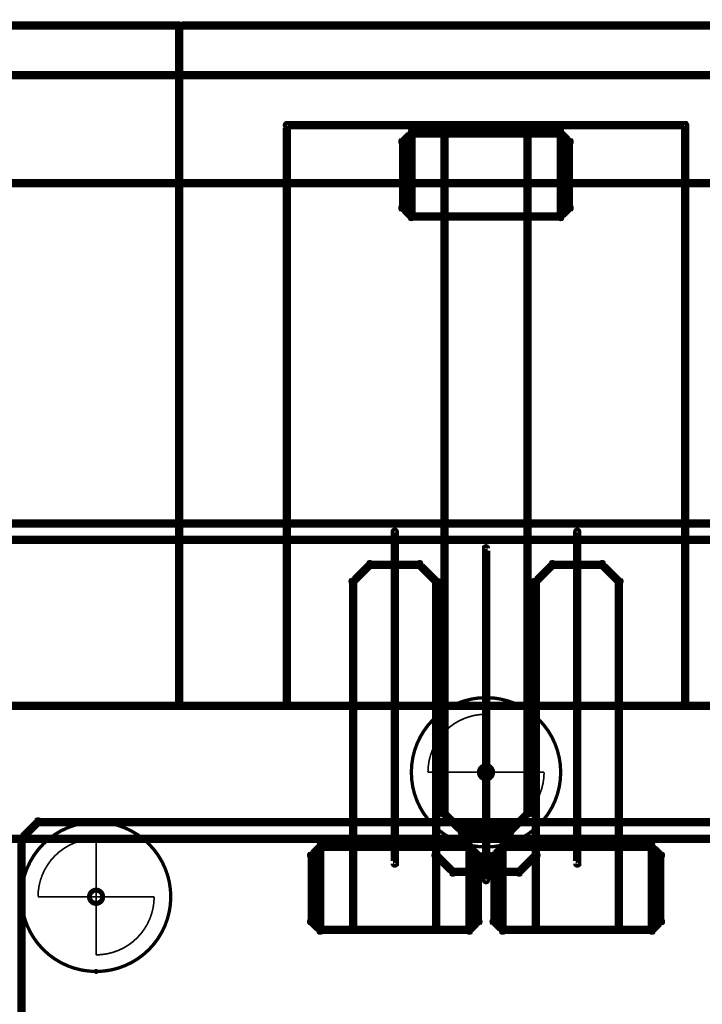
# Model space of a CAD drawing. Extents: x 26 to 524, y 33 to 520.
# Tile 58 of 95: x 125 to 166, y 461 to 520. Entities that reach past the tile are written whole.
import ezdxf

# ---------------------------------------------------------------- set-up
doc = ezdxf.new("R2010")
doc.units = 0
doc.layers.get('0').update_dxf_attribs({"linetype": 'CONTINUOUS'})
for name, color, linetype in [('BOTTOM', 22, 'CONTINUOUS'), ('COPPER', 2, 'CONTINUOUS'), ('DIMENSIONS', 3, 'CONTINUOUS'), ('DRAWING', 1, 'CONTINUOUS'), ('DRAWING2', 4, 'CONTINUOUS'), ('DRAWINGBOTTOM', 6, 'CONTINUOUS'), ('OUTLINES', 5, 'CONTINUOUS')]:
    doc.layers.add(name, color=color, linetype=linetype)

# ---------------------------------------------------------------- blocks, each defined once
blk = doc.blocks.new('VIA')
at = {"const_width": 0.3}
blk.add_lwpolyline([(-0.4, 0, 1), (0.4, 0, 1)], format="xyb", close=True, dxfattribs=at)

msp = doc.modelspace()

# ---------------------------------------------------------------- linework, layer by layer
at = {"layer": 'BOTTOM', "color": 251}
for points in [[(274, 510, 0.5, 0.5, 0), (50, 510, 0, 0, 0)], [(43.5, 489.5, 0.5, 0.5, 0), (267.5, 489.5, 0, 0, 0)]]:
    msp.add_lwpolyline(points, format="xyseb", dxfattribs=at)
at = {"layer": 'DRAWING', "color": 2}
for points in [[(147.6, 489, 0.3, 0.3, 1), (147.4, 489, 0, 0, 0), (147.5, 489, 0, 0, 0), (147.5, 489, 0.5, 0.5, 0), (147.5, 469, 0.5, 0.5, 0), (147.5, 469, 0, 0, 0), (147.5, 469, 0.3, 0.3, 0), (147.4, 469, 0.3, 0.3, 1), (147.6, 469, 0, 0, 0)], [(158.6, 489, 0.3, 0.3, 1), (158.4, 489, 0, 0, 0), (158.5, 489, 0, 0, 0), (158.5, 489, 0.5, 0.5, 0), (158.5, 469, 0.5, 0.5, 0), (158.5, 469, 0, 0, 0), (158.5, 469, 0.3, 0.3, 0), (158.4, 469, 0.3, 0.3, 1), (158.6, 469, 0, 0, 0)], [(152.9, 468, 0.3, 0.3, 1), (153.1, 468, 0, 0, 0), (153, 468, 0, 0, 0), (153, 468, 0.5, 0.5, 0), (153, 488, 0.5, 0.5, 0), (153, 488, 0, 0, 0), (153, 488, 0.3, 0.3, 0), (153.1, 488, 0.3, 0.3, 1), (152.9, 488, 0, 0, 0)], [(230.5, 478.5, 0.5, 0.5, 0), (75.5, 478.5, 0, 0, 0), (75.5, 478.5, 0.3, 0.3, 0), (75.5, 478.6, 0.3, 0.3, 1), (75.5, 478.4, 0, 0, 0), (75.6, 478.5, 0.3, 0.3, 1), (75.4, 478.5, 0, 0, 0), (75.5, 478.5, 0, 0, 0), (75.5, 478.5, 0.5, 0.5, 0), (75.5, 413.5, 0.5, 0.5, 0), (75.5, 413.5, 0, 0, 0), (75.5, 413.5, 0.3, 0.3, 0), (75.4, 413.5, 0.3, 0.3, 1), (75.6, 413.5, 0, 0, 0), (75.5, 413.6, 0.3, 0.3, 1), (75.5, 413.4, 0, 0, 0), (75.5, 413.5, 0, 0, 0), (75.5, 413.5, 0.5, 0.5, 0), (230.5, 413.5, 0, 0, 0)]]:
    msp.add_lwpolyline(points, format="xyseb", dxfattribs=at)
at = {"layer": 'DRAWING2', "color": 171}
msp.add_lwpolyline([(230.5, 478.5, 0.5, 0.5, 0), (75.5, 478.5, 0, 0, 0), (75.5, 478.5, 0.3, 0.3, 0), (75.5, 478.6, 0.3, 0.3, 1), (75.5, 478.4, 0, 0, 0), (75.6, 478.5, 0.3, 0.3, 1), (75.4, 478.5, 0, 0, 0), (75.5, 478.5, 0, 0, 0), (75.5, 478.5, 0.5, 0.5, 0), (75.5, 470.5, 0.5, 0.5, 0), (75.5, 470.5, 0, 0, 0), (75.5, 470.5, 0.3, 0.3, 0), (75.4, 470.5, 0.3, 0.3, 1), (75.6, 470.5, 0, 0, 0), (75.5, 470.6, 0.3, 0.3, 1), (75.5, 470.4, 0, 0, 0), (75.5, 470.5, 0, 0, 0), (75.5, 470.5, 0.5, 0.5, 0), (230.5, 470.5, 0, 0, 0)], format="xyseb", dxfattribs=at)
at = {"layer": 'DRAWINGBOTTOM', "color": 2}
for points in [[(153, 478.9, 0.1, 0.1, -1), (153, 479.1, 0, 0, 0), (153, 479, 0, 0, 0), (153, 479, 0.2, 0.2, -1), (153, 470, 0, 0, 0), (153, 470, 0.1, 0.1, 0), (153, 469.9, 0.1, 0.1, -1), (153, 470.1, 0, 0, 0), (153, 470.1, 0.1, 0.1, -1), (153, 469.9, 0, 0, 0), (153, 470, 0, 0, 0), (153, 470, 0.2, 0.2, -1), (153, 479, 0.2, 0.2, 0), (153, 479, 0, 0, 0), (153, 479, 0.1, 0.1, 0), (153, 479.1, 0.1, 0.1, -1), (153, 478.9, 0, 0, 0)], [(149.5, 474.5, 0.1, 0.1, -1), (149.5, 474.5, 0, 0, 0), (149.5, 474.5, 0, 0, 0), (149.5, 474.5, 0.1, 0.1, -0.414), (153, 478, 0, 0, 0), (153, 478, 0.1, 0.1, 0), (153, 478, 0.1, 0.1, -1), (153, 478, 0, 0, 0), (153, 478, 0.1, 0.1, -1), (153, 478, 0, 0, 0), (153, 478, 0, 0, 0), (153, 478, 0.1, 0.1, 0), (153, 474.5, 0, 0, 0), (153, 474.5, 0.1, 0.1, 0), (153, 474.5, 0.1, 0.1, -1), (153, 474.5, 0, 0, 0), (153, 474.5, 0.1, 0.1, -1), (153, 474.5, 0, 0, 0), (153, 474.5, 0, 0, 0), (153, 474.5, 0.1, 0.1, 0), (149.5, 474.5, 0.1, 0.1, 0), (149.5, 474.5, 0, 0, 0), (149.5, 474.5, 0.1, 0.1, 0), (149.5, 474.5, 0.1, 0.1, -1), (149.5, 474.5, 0, 0, 0)], [(156.5, 474.5, 0.1, 0.1, -1), (156.5, 474.5, 0, 0, 0), (156.5, 474.5, 0, 0, 0), (156.5, 474.5, 0.1, 0.1, -0.414), (153, 471, 0, 0, 0), (153, 471, 0.1, 0.1, 0), (153, 471, 0.1, 0.1, -1), (153, 471, 0, 0, 0), (153, 471, 0.1, 0.1, -1), (153, 471, 0, 0, 0), (153, 471, 0, 0, 0), (153, 471, 0.1, 0.1, 0), (153, 474.5, 0, 0, 0), (153, 474.5, 0.1, 0.1, 0), (153, 474.5, 0.1, 0.1, -1), (153, 474.5, 0, 0, 0), (153, 474.5, 0.1, 0.1, -1), (153, 474.5, 0, 0, 0), (153, 474.5, 0, 0, 0), (153, 474.5, 0.1, 0.1, 0), (156.5, 474.5, 0.1, 0.1, 0), (156.5, 474.5, 0, 0, 0), (156.5, 474.5, 0.1, 0.1, 0), (156.5, 474.5, 0.1, 0.1, -1), (156.5, 474.5, 0, 0, 0)], [(129.5, 471.4, 0.1, 0.1, -1), (129.5, 471.6, 0, 0, 0), (129.5, 471.5, 0, 0, 0), (129.5, 471.5, 0.2, 0.2, -1), (129.5, 462.5, 0, 0, 0), (129.5, 462.5, 0.1, 0.1, 0), (129.5, 462.4, 0.1, 0.1, -1), (129.5, 462.6, 0, 0, 0), (129.5, 462.6, 0.1, 0.1, -1), (129.5, 462.4, 0, 0, 0), (129.5, 462.5, 0, 0, 0), (129.5, 462.5, 0.2, 0.2, -1), (129.5, 471.5, 0.2, 0.2, 0), (129.5, 471.5, 0, 0, 0), (129.5, 471.5, 0.1, 0.1, 0), (129.5, 471.6, 0.1, 0.1, -1), (129.5, 471.4, 0, 0, 0)], [(126, 467, 0.1, 0.1, -1), (126, 467, 0, 0, 0), (126, 467, 0, 0, 0), (126, 467, 0.1, 0.1, -0.414), (129.5, 470.5, 0, 0, 0), (129.5, 470.5, 0.1, 0.1, 0), (129.5, 470.5, 0.1, 0.1, -1), (129.5, 470.5, 0, 0, 0), (129.5, 470.5, 0.1, 0.1, -1), (129.5, 470.5, 0, 0, 0), (129.5, 470.5, 0, 0, 0), (129.5, 470.5, 0.1, 0.1, 0), (129.5, 467, 0, 0, 0), (129.5, 467, 0.1, 0.1, 0), (129.5, 467, 0.1, 0.1, -1), (129.5, 467, 0, 0, 0), (129.5, 467, 0.1, 0.1, -1), (129.5, 467, 0, 0, 0), (129.5, 467, 0, 0, 0), (129.5, 467, 0.1, 0.1, 0), (126, 467, 0.1, 0.1, 0), (126, 467, 0, 0, 0), (126, 467, 0.1, 0.1, 0), (126, 467, 0.1, 0.1, -1), (126, 467, 0, 0, 0)], [(133, 467, 0.1, 0.1, -1), (133, 467, 0, 0, 0), (133, 467, 0, 0, 0), (133, 467, 0.1, 0.1, -0.414), (129.5, 463.5, 0, 0, 0), (129.5, 463.5, 0.1, 0.1, 0), (129.5, 463.5, 0.1, 0.1, -1), (129.5, 463.5, 0, 0, 0), (129.5, 463.5, 0.1, 0.1, -1), (129.5, 463.5, 0, 0, 0), (129.5, 463.5, 0, 0, 0), (129.5, 463.5, 0.1, 0.1, 0), (129.5, 467, 0, 0, 0), (129.5, 467, 0.1, 0.1, 0), (129.5, 467, 0.1, 0.1, -1), (129.5, 467, 0, 0, 0), (129.5, 467, 0.1, 0.1, -1), (129.5, 467, 0, 0, 0), (129.5, 467, 0, 0, 0), (129.5, 467, 0.1, 0.1, 0), (133, 467, 0.1, 0.1, 0), (133, 467, 0, 0, 0), (133, 467, 0.1, 0.1, 0), (133, 467, 0.1, 0.1, -1), (133, 467, 0, 0, 0)]]:
    msp.add_lwpolyline(points, format="xyseb", close=True, dxfattribs=at)
at = {"layer": 'OUTLINES', "color": 11}
for points in [[(75.5, 478.5, 0.5, 0.5, 0), (134.5, 478.5, 0, 0, 0), (134.5, 478.5, 0.3, 0.3, 0), (134.5, 478.4, 0.3, 0.3, 1), (134.5, 478.6, 0, 0, 0), (134.4, 478.5, 0.3, 0.3, 1), (134.6, 478.5, 0, 0, 0), (134.5, 478.5, 0, 0, 0), (134.5, 478.5, 0.5, 0.5, 0), (134.5, 519.5, 0.5, 0.5, 0), (134.5, 519.5, 0, 0, 0), (134.5, 519.5, 0.3, 0.3, 0), (134.6, 519.5, 0.3, 0.3, 1), (134.4, 519.5, 0, 0, 0), (134.5, 519.4, 0.3, 0.3, 1), (134.5, 519.6, 0, 0, 0), (134.5, 519.5, 0, 0, 0), (134.5, 519.5, 0.5, 0.5, 0), (75.5, 519.5, 0, 0, 0)], [(230.5, 519.5, 0.5, 0.5, 0), (134.5, 519.5, 0, 0, 0), (134.5, 519.5, 0.3, 0.3, 0), (134.5, 519.6, 0.3, 0.3, 1), (134.5, 519.4, 0, 0, 0), (134.6, 519.5, 0.3, 0.3, 1), (134.4, 519.5, 0, 0, 0), (134.5, 519.5, 0, 0, 0), (134.5, 519.5, 0.5, 0.5, 0), (134.5, 478.5, 0, 0, 0), (134.5, 478.5, 0.3, 0.3, 0), (134.4, 478.5, 0.3, 0.3, 1), (134.6, 478.5, 0, 0, 0), (134.5, 478.6, 0.3, 0.3, 1), (134.5, 478.4, 0, 0, 0), (134.5, 478.5, 0, 0, 0), (134.5, 478.5, 0.5, 0.5, 0), (230.5, 478.5, 0, 0, 0)], [(76.5, 516.6, 0.3, 0.3, 1), (76.5, 516.4, 0, 0, 0), (76.5, 516.5, 0, 0, 0), (76.5, 516.5, 0.5, 0.5, 0), (170.5, 516.5, 0.5, 0.5, 0), (170.5, 516.5, 0, 0, 0), (170.5, 516.5, 0.3, 0.3, 0), (170.5, 516.4, 0.3, 0.3, 1), (170.5, 516.6, 0, 0, 0)], [(135.5, 516.6, 0.3, 0.3, 1), (135.5, 516.4, 0, 0, 0), (135.5, 516.5, 0, 0, 0), (135.5, 516.5, 0.5, 0.5, 0), (229.5, 516.5, 0.5, 0.5, 0), (229.5, 516.5, 0, 0, 0), (229.5, 516.5, 0.3, 0.3, 0), (229.5, 516.4, 0.3, 0.3, 1), (229.5, 516.6, 0, 0, 0)], [(76.5, 488.6, 0.3, 0.3, 1), (76.5, 488.4, 0, 0, 0), (76.5, 488.5, 0, 0, 0), (76.5, 488.5, 0.5, 0.5, 0), (170.5, 488.5, 0.5, 0.5, 0), (170.5, 488.5, 0, 0, 0), (170.5, 488.5, 0.3, 0.3, 0), (170.5, 488.4, 0.3, 0.3, 1), (170.5, 488.6, 0, 0, 0)], [(135.5, 488.6, 0.3, 0.3, 1), (135.5, 488.4, 0, 0, 0), (135.5, 488.5, 0, 0, 0), (135.5, 488.5, 0.5, 0.5, 0), (229.5, 488.5, 0.5, 0.5, 0), (229.5, 488.5, 0, 0, 0), (229.5, 488.5, 0.3, 0.3, 0), (229.5, 488.4, 0.3, 0.3, 1), (229.5, 488.6, 0, 0, 0)], [(180, 471.5, 0.5, 0.5, 0), (126, 471.5, 0, 0, 0), (126, 471.5, 0.3, 0.3, 0), (126, 471.6, 0.3, 0.3, 1), (126, 471.4, 0, 0, 0), (126.1, 471.4, 0.3, 0.3, 1), (125.9, 471.6, 0, 0, 0), (126, 471.5, 0, 0, 0), (126, 471.5, 0.5, 0.5, 0), (125, 470.5, 0, 0, 0), (125, 470.5, 0.3, 0.3, 0), (124.9, 470.6, 0.3, 0.3, 1), (125.1, 470.4, 0, 0, 0), (125.1, 470.5, 0.3, 0.3, 1), (124.9, 470.5, 0, 0, 0), (125, 470.5, 0, 0, 0), (125, 470.5, 0.5, 0.5, 0), (125, 416.5, 0, 0, 0)]]:
    msp.add_lwpolyline(points, format="xyseb", dxfattribs=at)
for points in [[(165, 478.6, 0.3, 0.3, -1), (165, 478.4, 0, 0, 0), (165, 478.5, 0, 0, 0), (165, 478.5, 0.5, 0.5, 0), (141, 478.5, 0, 0, 0), (141, 478.5, 0.3, 0.3, 0), (141, 478.4, 0.3, 0.3, -1), (141, 478.6, 0, 0, 0), (141.1, 478.5, 0.3, 0.3, -1), (140.9, 478.5, 0, 0, 0), (141, 478.5, 0, 0, 0), (141, 478.5, 0.5, 0.5, 0), (141, 513.5, 0, 0, 0), (141, 513.5, 0.3, 0.3, 0), (140.9, 513.5, 0.3, 0.3, -1), (141.1, 513.5, 0, 0, 0), (141, 513.6, 0.3, 0.3, 1), (141, 513.4, 0, 0, 0), (141, 513.5, 0, 0, 0), (141, 513.5, 0.5, 0.5, 0), (165, 513.5, 0, 0, 0), (165, 513.5, 0.3, 0.3, 0), (165, 513.4, 0.3, 0.3, 1), (165, 513.6, 0, 0, 0), (164.9, 513.5, 0.3, 0.3, -1), (165.1, 513.5, 0, 0, 0), (165, 513.5, 0, 0, 0), (165, 513.5, 0.5, 0.5, 0), (165, 478.5, 0.5, 0.5, 0), (165, 478.5, 0, 0, 0), (165, 478.5, 0.3, 0.3, 0), (165.1, 478.5, 0.3, 0.3, -1), (164.9, 478.5, 0, 0, 0)], [(148.1, 508.5, 0.3, 0.3, -1), (147.9, 508.5, 0, 0, 0), (148, 508.5, 0, 0, 0), (148, 508.5, 0.5, 0.5, 0), (148, 512.5, 0, 0, 0), (148, 512.5, 0.3, 0.3, 0), (147.9, 512.5, 0.3, 0.3, -1), (148.1, 512.5, 0, 0, 0), (148.1, 512.4, 0.3, 0.3, -1), (147.9, 512.6, 0, 0, 0), (148, 512.5, 0, 0, 0), (148, 512.5, 0.5, 0.5, 0), (148.5, 513, 0, 0, 0), (148.5, 513, 0.3, 0.3, 0), (148.4, 513.1, 0.3, 0.3, -1), (148.6, 512.9, 0, 0, 0), (148.5, 512.9, 0.3, 0.3, -1), (148.5, 513.1, 0, 0, 0), (148.5, 513, 0, 0, 0), (148.5, 513, 0.5, 0.5, 0), (157.5, 513, 0, 0, 0), (157.5, 513, 0.3, 0.3, 0), (157.5, 513.1, 0.3, 0.3, -1), (157.5, 512.9, 0, 0, 0), (157.4, 512.9, 0.3, 0.3, -1), (157.6, 513.1, 0, 0, 0), (157.5, 513, 0, 0, 0), (157.5, 513, 0.5, 0.5, 0), (158, 512.5, 0, 0, 0), (158, 512.5, 0.3, 0.3, 0), (158.1, 512.6, 0.3, 0.3, -1), (157.9, 512.4, 0, 0, 0), (157.9, 512.5, 0.3, 0.3, -1), (158.1, 512.5, 0, 0, 0), (158, 512.5, 0, 0, 0), (158, 512.5, 0.5, 0.5, 0), (158, 508.5, 0, 0, 0), (158, 508.5, 0.3, 0.3, 0), (158.1, 508.5, 0.3, 0.3, -1), (157.9, 508.5, 0, 0, 0), (157.9, 508.6, 0.3, 0.3, -1), (158.1, 508.4, 0, 0, 0), (158, 508.5, 0, 0, 0), (158, 508.5, 0.5, 0.5, 0), (157.5, 508, 0, 0, 0), (157.5, 508, 0.3, 0.3, 0), (157.6, 507.9, 0.3, 0.3, -1), (157.4, 508.1, 0, 0, 0), (157.5, 508.1, 0.3, 0.3, -1), (157.5, 507.9, 0, 0, 0), (157.5, 508, 0, 0, 0), (157.5, 508, 0.5, 0.5, 0), (148.5, 508, 0, 0, 0), (148.5, 508, 0.3, 0.3, 0), (148.5, 507.9, 0.3, 0.3, -1), (148.5, 508.1, 0, 0, 0), (148.6, 508.1, 0.3, 0.3, -1), (148.4, 507.9, 0, 0, 0), (148.5, 508, 0, 0, 0), (148.5, 508, 0.5, 0.5, 0), (148, 508.5, 0.5, 0.5, 0), (148, 508.5, 0, 0, 0), (148, 508.5, 0.3, 0.3, 0), (147.9, 508.4, 0.3, 0.3, -1), (148.1, 508.6, 0, 0, 0)], [(148.6, 508, 0.3, 0.3, -1), (148.4, 508, 0, 0, 0), (148.5, 508, 0, 0, 0), (148.5, 508, 0.5, 0.5, 0), (148.5, 513, 0, 0, 0), (148.5, 513, 0.3, 0.3, 0), (148.4, 513, 0.3, 0.3, -1), (148.6, 513, 0, 0, 0), (148.5, 512.9, 0.3, 0.3, -1), (148.5, 513.1, 0, 0, 0), (148.5, 513, 0, 0, 0), (148.5, 513, 0.5, 0.5, 0), (150.5, 513, 0, 0, 0), (150.5, 513, 0.3, 0.3, 0), (150.5, 513.1, 0.3, 0.3, -1), (150.5, 512.9, 0, 0, 0), (150.4, 513, 0.3, 0.3, -1), (150.6, 513, 0, 0, 0), (150.5, 513, 0, 0, 0), (150.5, 513, 0.5, 0.5, 0), (150.5, 508, 0, 0, 0), (150.5, 508, 0.3, 0.3, 0), (150.6, 508, 0.3, 0.3, -1), (150.4, 508, 0, 0, 0), (150.5, 508.1, 0.3, 0.3, -1), (150.5, 507.9, 0, 0, 0), (150.5, 508, 0, 0, 0), (150.5, 508, 0.5, 0.5, 0), (148.5, 508, 0.5, 0.5, 0), (148.5, 508, 0, 0, 0), (148.5, 508, 0.3, 0.3, 0), (148.5, 507.9, 0.3, 0.3, -1), (148.5, 508.1, 0, 0, 0)], [(155.6, 508, 0.3, 0.3, -1), (155.4, 508, 0, 0, 0), (155.5, 508, 0, 0, 0), (155.5, 508, 0.5, 0.5, 0), (155.5, 513, 0, 0, 0), (155.5, 513, 0.3, 0.3, 0), (155.4, 513, 0.3, 0.3, -1), (155.6, 513, 0, 0, 0), (155.5, 512.9, 0.3, 0.3, -1), (155.5, 513.1, 0, 0, 0), (155.5, 513, 0, 0, 0), (155.5, 513, 0.5, 0.5, 0), (157.5, 513, 0, 0, 0), (157.5, 513, 0.3, 0.3, 0), (157.5, 513.1, 0.3, 0.3, -1), (157.5, 512.9, 0, 0, 0), (157.4, 513, 0.3, 0.3, -1), (157.6, 513, 0, 0, 0), (157.5, 513, 0, 0, 0), (157.5, 513, 0.5, 0.5, 0), (157.5, 508, 0, 0, 0), (157.5, 508, 0.3, 0.3, 0), (157.6, 508, 0.3, 0.3, -1), (157.4, 508, 0, 0, 0), (157.5, 508.1, 0.3, 0.3, -1), (157.5, 507.9, 0, 0, 0), (157.5, 508, 0, 0, 0), (157.5, 508, 0.5, 0.5, 0), (155.5, 508, 0.5, 0.5, 0), (155.5, 508, 0, 0, 0), (155.5, 508, 0.3, 0.3, 0), (155.5, 507.9, 0.3, 0.3, -1), (155.5, 508.1, 0, 0, 0)], [(150.6, 508, 0.3, 0.3, 1), (150.4, 508, 0, 0, 0), (150.5, 508, 0, 0, 0), (150.5, 508, 0.5, 0.5, 0), (150.5, 472, 0, 0, 0), (150.5, 472, 0.3, 0.3, 0), (150.4, 472, 0.3, 0.3, 1), (150.6, 472, 0, 0, 0), (150.6, 472.1, 0.3, 0.3, 1), (150.4, 471.9, 0, 0, 0), (150.5, 472, 0, 0, 0), (150.5, 472, 0.5, 0.5, 0), (151.5, 471, 0, 0, 0), (151.5, 471, 0.3, 0.3, 0), (151.4, 470.9, 0.3, 0.3, 1), (151.6, 471.1, 0, 0, 0), (151.5, 471.1, 0.3, 0.3, 1), (151.5, 470.9, 0, 0, 0), (151.5, 471, 0, 0, 0), (151.5, 471, 0.5, 0.5, 0), (154.5, 471, 0, 0, 0), (154.5, 471, 0.3, 0.3, 0), (154.5, 470.9, 0.3, 0.3, 1), (154.5, 471.1, 0, 0, 0), (154.4, 471.1, 0.3, 0.3, 1), (154.6, 470.9, 0, 0, 0), (154.5, 471, 0, 0, 0), (154.5, 471, 0.5, 0.5, 0), (155.5, 472, 0, 0, 0), (155.5, 472, 0.3, 0.3, 0), (155.6, 471.9, 0.3, 0.3, 1), (155.4, 472.1, 0, 0, 0), (155.4, 472, 0.3, 0.3, 1), (155.6, 472, 0, 0, 0), (155.5, 472, 0, 0, 0), (155.5, 472, 0.5, 0.5, 0), (155.5, 508, 0, 0, 0), (155.5, 508, 0.3, 0.3, 0), (155.6, 508, 0.3, 0.3, 1), (155.4, 508, 0, 0, 0), (155.5, 507.9, 0.3, 0.3, 1), (155.5, 508.1, 0, 0, 0), (155.5, 508, 0, 0, 0), (155.5, 508, 0.5, 0.5, 0), (150.5, 508, 0.5, 0.5, 0), (150.5, 508, 0, 0, 0), (150.5, 508, 0.3, 0.3, 0), (150.5, 508.1, 0.3, 0.3, 1), (150.5, 507.9, 0, 0, 0)], [(149.9, 470, 0.3, 0.3, 1), (150.1, 470, 0, 0, 0), (150, 470, 0, 0, 0), (150, 470, 0.5, 0.5, 0), (150, 486, 0, 0, 0), (150, 486, 0.3, 0.3, 0), (150.1, 486, 0.3, 0.3, 1), (149.9, 486, 0, 0, 0), (149.9, 485.9, 0.3, 0.3, 1), (150.1, 486.1, 0, 0, 0), (150, 486, 0, 0, 0), (150, 486, 0.5, 0.5, 0), (149, 487, 0, 0, 0), (149, 487, 0.3, 0.3, 0), (149.1, 487.1, 0.3, 0.3, 1), (148.9, 486.9, 0, 0, 0), (149, 486.9, 0.3, 0.3, 1), (149, 487.1, 0, 0, 0), (149, 487, 0, 0, 0), (149, 487, 0.5, 0.5, 0), (146, 487, 0, 0, 0), (146, 487, 0.3, 0.3, 0), (146, 487.1, 0.3, 0.3, 1), (146, 486.9, 0, 0, 0), (146.1, 486.9, 0.3, 0.3, 1), (145.9, 487.1, 0, 0, 0), (146, 487, 0, 0, 0), (146, 487, 0.5, 0.5, 0), (145, 486, 0, 0, 0), (145, 486, 0.3, 0.3, 0), (144.9, 486.1, 0.3, 0.3, 1), (145.1, 485.9, 0, 0, 0), (145.1, 486, 0.3, 0.3, 1), (144.9, 486, 0, 0, 0), (145, 486, 0, 0, 0), (145, 486, 0.5, 0.5, 0), (145, 470, 0, 0, 0), (145, 470, 0.3, 0.3, 0), (144.9, 470, 0.3, 0.3, 1), (145.1, 470, 0, 0, 0), (145, 470.1, 0.3, 0.3, 1), (145, 469.9, 0, 0, 0), (145, 470, 0, 0, 0), (145, 470, 0.5, 0.5, 0), (150, 470, 0.5, 0.5, 0), (150, 470, 0, 0, 0), (150, 470, 0.3, 0.3, 0), (150, 469.9, 0.3, 0.3, 1), (150, 470.1, 0, 0, 0)], [(160.9, 470, 0.3, 0.3, 1), (161.1, 470, 0, 0, 0), (161, 470, 0, 0, 0), (161, 470, 0.5, 0.5, 0), (161, 486, 0, 0, 0), (161, 486, 0.3, 0.3, 0), (161.1, 486, 0.3, 0.3, 1), (160.9, 486, 0, 0, 0), (160.9, 485.9, 0.3, 0.3, 1), (161.1, 486.1, 0, 0, 0), (161, 486, 0, 0, 0), (161, 486, 0.5, 0.5, 0), (160, 487, 0, 0, 0), (160, 487, 0.3, 0.3, 0), (160.1, 487.1, 0.3, 0.3, 1), (159.9, 486.9, 0, 0, 0), (160, 486.9, 0.3, 0.3, 1), (160, 487.1, 0, 0, 0), (160, 487, 0, 0, 0), (160, 487, 0.5, 0.5, 0), (157, 487, 0, 0, 0), (157, 487, 0.3, 0.3, 0), (157, 487.1, 0.3, 0.3, 1), (157, 486.9, 0, 0, 0), (157.1, 486.9, 0.3, 0.3, 1), (156.9, 487.1, 0, 0, 0), (157, 487, 0, 0, 0), (157, 487, 0.5, 0.5, 0), (156, 486, 0, 0, 0), (156, 486, 0.3, 0.3, 0), (155.9, 486.1, 0.3, 0.3, 1), (156.1, 485.9, 0, 0, 0), (156.1, 486, 0.3, 0.3, 1), (155.9, 486, 0, 0, 0), (156, 486, 0, 0, 0), (156, 486, 0.5, 0.5, 0), (156, 470, 0, 0, 0), (156, 470, 0.3, 0.3, 0), (155.9, 470, 0.3, 0.3, 1), (156.1, 470, 0, 0, 0), (156, 470.1, 0.3, 0.3, 1), (156, 469.9, 0, 0, 0), (156, 470, 0, 0, 0), (156, 470, 0.5, 0.5, 0), (161, 470, 0.5, 0.5, 0), (161, 470, 0, 0, 0), (161, 470, 0.3, 0.3, 0), (161, 469.9, 0.3, 0.3, 1), (161, 470.1, 0, 0, 0)], [(150.1, 478.5, 0.3, 0.3, 1), (149.9, 478.5, 0, 0, 0), (150, 478.5, 0, 0, 0), (150, 478.5, 0.5, 0.5, 0), (150, 469.5, 0, 0, 0), (150, 469.5, 0.3, 0.3, 0), (149.9, 469.5, 0.3, 0.3, 1), (150.1, 469.5, 0, 0, 0), (150.1, 469.6, 0.3, 0.3, 1), (149.9, 469.4, 0, 0, 0), (150, 469.5, 0, 0, 0), (150, 469.5, 0.5, 0.5, 0), (151, 468.5, 0, 0, 0), (151, 468.5, 0.3, 0.3, 0), (150.9, 468.4, 0.3, 0.3, 1), (151.1, 468.6, 0, 0, 0), (151, 468.6, 0.3, 0.3, 1), (151, 468.4, 0, 0, 0), (151, 468.5, 0, 0, 0), (151, 468.5, 0.5, 0.5, 0), (155, 468.5, 0, 0, 0), (155, 468.5, 0.3, 0.3, 0), (155, 468.4, 0.3, 0.3, 1), (155, 468.6, 0, 0, 0), (154.9, 468.6, 0.3, 0.3, 1), (155.1, 468.4, 0, 0, 0), (155, 468.5, 0, 0, 0), (155, 468.5, 0.5, 0.5, 0), (156, 469.5, 0, 0, 0), (156, 469.5, 0.3, 0.3, 0), (156.1, 469.4, 0.3, 0.3, 1), (155.9, 469.6, 0, 0, 0), (155.9, 469.5, 0.3, 0.3, 1), (156.1, 469.5, 0, 0, 0), (156, 469.5, 0, 0, 0), (156, 469.5, 0.5, 0.5, 0), (156, 478.5, 0, 0, 0), (156, 478.5, 0.3, 0.3, 0), (156.1, 478.5, 0.3, 0.3, 1), (155.9, 478.5, 0, 0, 0), (156, 478.4, 0.3, 0.3, 1), (156, 478.6, 0, 0, 0), (156, 478.5, 0, 0, 0), (156, 478.5, 0.5, 0.5, 0), (150, 478.5, 0.5, 0.5, 0), (150, 478.5, 0, 0, 0), (150, 478.5, 0.3, 0.3, 0), (150, 478.6, 0.3, 0.3, 1), (150, 478.4, 0, 0, 0)], [(142.6, 469.5, 0.3, 0.3, 1), (142.4, 469.5, 0, 0, 0), (142.5, 469.5, 0, 0, 0), (142.5, 469.5, 0.5, 0.5, 0), (142.5, 465.5, 0, 0, 0), (142.5, 465.5, 0.3, 0.3, 0), (142.4, 465.5, 0.3, 0.3, 1), (142.6, 465.5, 0, 0, 0), (142.6, 465.6, 0.3, 0.3, 1), (142.4, 465.4, 0, 0, 0), (142.5, 465.5, 0, 0, 0), (142.5, 465.5, 0.5, 0.5, 0), (143, 465, 0, 0, 0), (143, 465, 0.3, 0.3, 0), (142.9, 464.9, 0.3, 0.3, 1), (143.1, 465.1, 0, 0, 0), (143, 465.1, 0.3, 0.3, 1), (143, 464.9, 0, 0, 0), (143, 465, 0, 0, 0), (143, 465, 0.5, 0.5, 0), (152, 465, 0, 0, 0), (152, 465, 0.3, 0.3, 0), (152, 464.9, 0.3, 0.3, 1), (152, 465.1, 0, 0, 0), (151.9, 465.1, 0.3, 0.3, 1), (152.1, 464.9, 0, 0, 0), (152, 465, 0, 0, 0), (152, 465, 0.5, 0.5, 0), (152.5, 465.5, 0, 0, 0), (152.5, 465.5, 0.3, 0.3, 0), (152.6, 465.4, 0.3, 0.3, 1), (152.4, 465.6, 0, 0, 0), (152.4, 465.5, 0.3, 0.3, 1), (152.6, 465.5, 0, 0, 0), (152.5, 465.5, 0, 0, 0), (152.5, 465.5, 0.5, 0.5, 0), (152.5, 469.5, 0, 0, 0), (152.5, 469.5, 0.3, 0.3, 0), (152.6, 469.5, 0.3, 0.3, 1), (152.4, 469.5, 0, 0, 0), (152.4, 469.4, 0.3, 0.3, 1), (152.6, 469.6, 0, 0, 0), (152.5, 469.5, 0, 0, 0), (152.5, 469.5, 0.5, 0.5, 0), (152, 470, 0, 0, 0), (152, 470, 0.3, 0.3, 0), (152.1, 470.1, 0.3, 0.3, 1), (151.9, 469.9, 0, 0, 0), (152, 469.9, 0.3, 0.3, 1), (152, 470.1, 0, 0, 0), (152, 470, 0, 0, 0), (152, 470, 0.5, 0.5, 0), (143, 470, 0, 0, 0), (143, 470, 0.3, 0.3, 0), (143, 470.1, 0.3, 0.3, 1), (143, 469.9, 0, 0, 0), (143.1, 469.9, 0.3, 0.3, 1), (142.9, 470.1, 0, 0, 0), (143, 470, 0, 0, 0), (143, 470, 0.5, 0.5, 0), (142.5, 469.5, 0.5, 0.5, 0), (142.5, 469.5, 0, 0, 0), (142.5, 469.5, 0.3, 0.3, 0), (142.4, 469.6, 0.3, 0.3, 1), (142.6, 469.4, 0, 0, 0)], [(143.1, 470, 0.3, 0.3, 1), (142.9, 470, 0, 0, 0), (143, 470, 0, 0, 0), (143, 470, 0.5, 0.5, 0), (143, 465, 0, 0, 0), (143, 465, 0.3, 0.3, 0), (142.9, 465, 0.3, 0.3, 1), (143.1, 465, 0, 0, 0), (143, 465.1, 0.3, 0.3, 1), (143, 464.9, 0, 0, 0), (143, 465, 0, 0, 0), (143, 465, 0.5, 0.5, 0), (145, 465, 0, 0, 0), (145, 465, 0.3, 0.3, 0), (145, 464.9, 0.3, 0.3, 1), (145, 465.1, 0, 0, 0), (144.9, 465, 0.3, 0.3, 1), (145.1, 465, 0, 0, 0), (145, 465, 0, 0, 0), (145, 465, 0.5, 0.5, 0), (145, 470, 0, 0, 0), (145, 470, 0.3, 0.3, 0), (145.1, 470, 0.3, 0.3, 1), (144.9, 470, 0, 0, 0), (145, 469.9, 0.3, 0.3, 1), (145, 470.1, 0, 0, 0), (145, 470, 0, 0, 0), (145, 470, 0.5, 0.5, 0), (143, 470, 0.5, 0.5, 0), (143, 470, 0, 0, 0), (143, 470, 0.3, 0.3, 0), (143, 470.1, 0.3, 0.3, 1), (143, 469.9, 0, 0, 0)], [(150.1, 470, 0.3, 0.3, 1), (149.9, 470, 0, 0, 0), (150, 470, 0, 0, 0), (150, 470, 0.5, 0.5, 0), (150, 465, 0, 0, 0), (150, 465, 0.3, 0.3, 0), (149.9, 465, 0.3, 0.3, 1), (150.1, 465, 0, 0, 0), (150, 465.1, 0.3, 0.3, 1), (150, 464.9, 0, 0, 0), (150, 465, 0, 0, 0), (150, 465, 0.5, 0.5, 0), (152, 465, 0, 0, 0), (152, 465, 0.3, 0.3, 0), (152, 464.9, 0.3, 0.3, 1), (152, 465.1, 0, 0, 0), (151.9, 465, 0.3, 0.3, 1), (152.1, 465, 0, 0, 0), (152, 465, 0, 0, 0), (152, 465, 0.5, 0.5, 0), (152, 470, 0, 0, 0), (152, 470, 0.3, 0.3, 0), (152.1, 470, 0.3, 0.3, 1), (151.9, 470, 0, 0, 0), (152, 469.9, 0.3, 0.3, 1), (152, 470.1, 0, 0, 0), (152, 470, 0, 0, 0), (152, 470, 0.5, 0.5, 0), (150, 470, 0.5, 0.5, 0), (150, 470, 0, 0, 0), (150, 470, 0.3, 0.3, 0), (150, 470.1, 0.3, 0.3, 1), (150, 469.9, 0, 0, 0)], [(153.6, 469.5, 0.3, 0.3, 1), (153.4, 469.5, 0, 0, 0), (153.5, 469.5, 0, 0, 0), (153.5, 469.5, 0.5, 0.5, 0), (153.5, 465.5, 0, 0, 0), (153.5, 465.5, 0.3, 0.3, 0), (153.4, 465.5, 0.3, 0.3, 1), (153.6, 465.5, 0, 0, 0), (153.6, 465.6, 0.3, 0.3, 1), (153.4, 465.4, 0, 0, 0), (153.5, 465.5, 0, 0, 0), (153.5, 465.5, 0.5, 0.5, 0), (154, 465, 0, 0, 0), (154, 465, 0.3, 0.3, 0), (153.9, 464.9, 0.3, 0.3, 1), (154.1, 465.1, 0, 0, 0), (154, 465.1, 0.3, 0.3, 1), (154, 464.9, 0, 0, 0), (154, 465, 0, 0, 0), (154, 465, 0.5, 0.5, 0), (163, 465, 0, 0, 0), (163, 465, 0.3, 0.3, 0), (163, 464.9, 0.3, 0.3, 1), (163, 465.1, 0, 0, 0), (162.9, 465.1, 0.3, 0.3, 1), (163.1, 464.9, 0, 0, 0), (163, 465, 0, 0, 0), (163, 465, 0.5, 0.5, 0), (163.5, 465.5, 0, 0, 0), (163.5, 465.5, 0.3, 0.3, 0), (163.6, 465.4, 0.3, 0.3, 1), (163.4, 465.6, 0, 0, 0), (163.4, 465.5, 0.3, 0.3, 1), (163.6, 465.5, 0, 0, 0), (163.5, 465.5, 0, 0, 0), (163.5, 465.5, 0.5, 0.5, 0), (163.5, 469.5, 0, 0, 0), (163.5, 469.5, 0.3, 0.3, 0), (163.6, 469.5, 0.3, 0.3, 1), (163.4, 469.5, 0, 0, 0), (163.4, 469.4, 0.3, 0.3, 1), (163.6, 469.6, 0, 0, 0), (163.5, 469.5, 0, 0, 0), (163.5, 469.5, 0.5, 0.5, 0), (163, 470, 0, 0, 0), (163, 470, 0.3, 0.3, 0), (163.1, 470.1, 0.3, 0.3, 1), (162.9, 469.9, 0, 0, 0), (163, 469.9, 0.3, 0.3, 1), (163, 470.1, 0, 0, 0), (163, 470, 0, 0, 0), (163, 470, 0.5, 0.5, 0), (154, 470, 0, 0, 0), (154, 470, 0.3, 0.3, 0), (154, 470.1, 0.3, 0.3, 1), (154, 469.9, 0, 0, 0), (154.1, 469.9, 0.3, 0.3, 1), (153.9, 470.1, 0, 0, 0), (154, 470, 0, 0, 0), (154, 470, 0.5, 0.5, 0), (153.5, 469.5, 0.5, 0.5, 0), (153.5, 469.5, 0, 0, 0), (153.5, 469.5, 0.3, 0.3, 0), (153.4, 469.6, 0.3, 0.3, 1), (153.6, 469.4, 0, 0, 0)], [(154.1, 470, 0.3, 0.3, 1), (153.9, 470, 0, 0, 0), (154, 470, 0, 0, 0), (154, 470, 0.5, 0.5, 0), (154, 465, 0, 0, 0), (154, 465, 0.3, 0.3, 0), (153.9, 465, 0.3, 0.3, 1), (154.1, 465, 0, 0, 0), (154, 465.1, 0.3, 0.3, 1), (154, 464.9, 0, 0, 0), (154, 465, 0, 0, 0), (154, 465, 0.5, 0.5, 0), (156, 465, 0, 0, 0), (156, 465, 0.3, 0.3, 0), (156, 464.9, 0.3, 0.3, 1), (156, 465.1, 0, 0, 0), (155.9, 465, 0.3, 0.3, 1), (156.1, 465, 0, 0, 0), (156, 465, 0, 0, 0), (156, 465, 0.5, 0.5, 0), (156, 470, 0, 0, 0), (156, 470, 0.3, 0.3, 0), (156.1, 470, 0.3, 0.3, 1), (155.9, 470, 0, 0, 0), (156, 469.9, 0.3, 0.3, 1), (156, 470.1, 0, 0, 0), (156, 470, 0, 0, 0), (156, 470, 0.5, 0.5, 0), (154, 470, 0.5, 0.5, 0), (154, 470, 0, 0, 0), (154, 470, 0.3, 0.3, 0), (154, 470.1, 0.3, 0.3, 1), (154, 469.9, 0, 0, 0)], [(161.1, 470, 0.3, 0.3, 1), (160.9, 470, 0, 0, 0), (161, 470, 0, 0, 0), (161, 470, 0.5, 0.5, 0), (161, 465, 0, 0, 0), (161, 465, 0.3, 0.3, 0), (160.9, 465, 0.3, 0.3, 1), (161.1, 465, 0, 0, 0), (161, 465.1, 0.3, 0.3, 1), (161, 464.9, 0, 0, 0), (161, 465, 0, 0, 0), (161, 465, 0.5, 0.5, 0), (163, 465, 0, 0, 0), (163, 465, 0.3, 0.3, 0), (163, 464.9, 0.3, 0.3, 1), (163, 465.1, 0, 0, 0), (162.9, 465, 0.3, 0.3, 1), (163.1, 465, 0, 0, 0), (163, 465, 0, 0, 0), (163, 465, 0.5, 0.5, 0), (163, 470, 0, 0, 0), (163, 470, 0.3, 0.3, 0), (163.1, 470, 0.3, 0.3, 1), (162.9, 470, 0, 0, 0), (163, 469.9, 0.3, 0.3, 1), (163, 470.1, 0, 0, 0), (163, 470, 0, 0, 0), (163, 470, 0.5, 0.5, 0), (161, 470, 0.5, 0.5, 0), (161, 470, 0, 0, 0), (161, 470, 0.3, 0.3, 0), (161, 470.1, 0.3, 0.3, 1), (161, 469.9, 0, 0, 0)]]:
    msp.add_lwpolyline(points, format="xyseb", close=True, dxfattribs=at)

# ---------------------------------------------------------------- block references
at = {"layer": 'BOTTOM', "color": 2}
for p in [(153, 474.5), (129.5, 467)]:
    msp.add_blockref('VIA', p, dxfattribs=at)
at = {"layer": 'COPPER', "color": 2}
for p in [(153, 474.5), (129.5, 467)]:
    msp.add_blockref('VIA', p, dxfattribs=at)
at = {"layer": 'DIMENSIONS', "color": 2}
for p in [(153, 474.5), (129.5, 467)]:
    msp.add_blockref('VIA', p, dxfattribs=at)
at = {"layer": 'DRAWING', "color": 2}
for p in [(153, 474.5), (129.5, 467)]:
    msp.add_blockref('VIA', p, dxfattribs=at)
at = {"layer": 'DRAWING2', "color": 2}
for p in [(153, 474.5), (129.5, 467)]:
    msp.add_blockref('VIA', p, dxfattribs=at)
at = {"layer": 'DRAWINGBOTTOM', "color": 2}
for p in [(153, 474.5), (129.5, 467)]:
    msp.add_blockref('VIA', p, dxfattribs=at)
at = {"layer": 'OUTLINES', "color": 2}
for p in [(153, 474.5), (129.5, 467)]:
    msp.add_blockref('VIA', p, dxfattribs=at)

doc.saveas('drawing.dxf')
